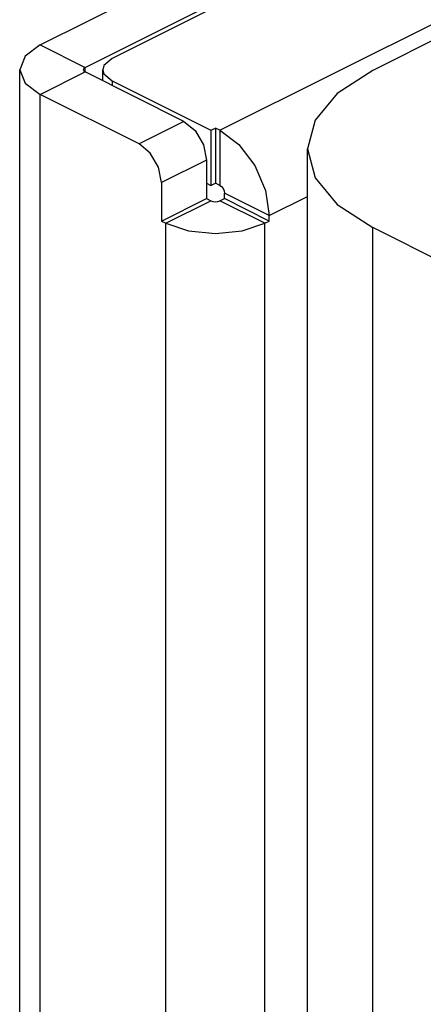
# Paper-space layout '005_EXP_CORICANT_PE_DRAWING_3_1' of a CAD drawing. Header units: millimetres. Extents: x 6 to 413, y 7 to 290.
# Tile 153 of 228: x 237.64 to 238.79, y 77.64 to 80.43. Entities that reach past the tile are written whole.
import ezdxf

# ---------------------------------------------------------------- set-up
doc = ezdxf.new("R2010")
doc.units = ezdxf.units.MM
doc.header["$LTSCALE"] = 23.1
doc.layers.add('123400001945H_RACK_HOLDER__BL89', color=7, linetype='CONTINUOUS')
doc.layers.add('BASE_CORIANT_BL85', color=7, linetype='CONTINUOUS')

# ---------------------------------------------------------------- blocks, each defined once
blk = doc.blocks.new('BASE_CORIANT_BL85', base_point=(229.3285, 99.074))
at = {"layer": 'BASE_CORIANT_BL85', "color": 3, "linetype": 'Continuous'}
for p, q in [((238.2097, 80.1161), (276.2408, 99.1316)), ((237.7006, 80.3579), (238.5152, 80.7652)), ((238.6552, 80.6952), (237.9042, 80.3197)), ((237.6426, 73.8655), (237.6426, 80.2879)), ((237.878, 80.2879), (237.881, 80.2763)), ((237.881, 80.2763), (237.9042, 80.2561)), ((237.9042, 80.2561), (238.1843, 80.1161)), ((237.9806, 80.0779), (237.7006, 80.2179)), ((237.7006, 73.7955), (237.7006, 80.2179)), ((238.1843, 80.1161), (238.197, 80.1225)), ((238.2097, 80.1161), (238.197, 80.1225)), ((238.2097, 80.1161), (238.2633, 80.0762)), ((238.0124, 80.0516), (237.9806, 80.0779)), ((238.2633, 80.0762), (238.3087, 80.0164)), ((238.0443, 79.9681), (238.0443, 79.859)), ((238.3497, 79.8746), (238.4579, 79.9287)), ((238.3497, 79.859), (238.3497, 79.8746)), ((238.0443, 79.859), (238.057, 79.8527)), ((238.057, 73.6173), (238.057, 79.8527)), ((238.2728, 79.8312), (238.337, 79.8527)), ((238.337, 79.8527), (238.3497, 79.859)), ((238.337, 73.6173), (238.337, 79.8527))]:
    blk.add_line(p, q, dxfattribs=at)
at = {"layer": 'BASE_CORIANT_BL85', "color": 7, "linetype": 'Continuous'}
for p, q in [((237.8279, 80.2943), (238.6425, 80.7016)), ((237.7006, 80.3579), (237.8279, 80.2943)), ((237.7006, 80.2179), (237.8279, 80.2816)), ((237.8279, 80.2816), (237.8279, 80.2943)), ((238.1079, 80.1415), (237.8279, 80.2816)), ((237.8779, 80.2566), (237.8779, 80.2879)), ((237.9042, 80.2561), (237.9042, 80.2434)), ((238.1079, 80.1415), (237.9806, 80.0779)), ((238.1843, 80.1161), (238.1843, 79.9602)), ((238.197, 80.1225), (238.197, 79.9666)), ((238.2097, 80.1161), (238.2097, 79.9602)), ((238.163, 80.075), (238.1715, 80.0318)), ((238.1715, 80.0318), (238.0443, 79.9681)), ((238.1715, 80.0318), (238.1715, 79.9227)), ((238.1715, 79.9666), (238.1843, 79.9602)), ((238.1843, 79.9602), (238.197, 79.9666)), ((238.2097, 79.9602), (238.197, 79.9666)), ((238.0443, 79.859), (238.1715, 79.9227)), ((238.1715, 79.9227), (238.1843, 79.9163)), ((238.2097, 79.9163), (238.2224, 79.9227)), ((238.3497, 79.8746), (238.2224, 79.9383)), ((238.2224, 79.9227), (238.2224, 79.9383)), ((238.3497, 79.859), (238.2224, 79.9227)), ((238.057, 79.8527), (238.1843, 79.9163)), ((238.337, 79.8527), (238.2097, 79.9163))]:
    blk.add_line(p, q, dxfattribs=at)
at = {"layer": 'BASE_CORIANT_BL85', "color": 3, "linetype": 'Continuous'}
for points in [[(237.7006, 80.3579), (237.6577, 80.3258), (237.6426, 80.2879)], [(237.9042, 80.3197), (237.881, 80.2996), (237.878, 80.2879)], [(237.6426, 80.2879), (237.6577, 80.25), (237.7006, 80.2179)], [(238.0443, 79.9681), (238.0357, 80.0114), (238.0124, 80.0516)], [(238.3087, 80.0164), (238.3391, 79.9456), (238.3497, 79.8746)], [(238.057, 79.8527), (238.1212, 79.8312), (238.197, 79.8237), (238.2728, 79.8312)]]:
    blk.add_lwpolyline(points, dxfattribs=at)
at = {"layer": 'BASE_CORIANT_BL85', "color": 7, "linetype": 'Continuous'}
for points in [[(237.8279, 80.2943), (237.824, 80.2914), (237.8226, 80.2879), (237.823, 80.2862)], [(237.823, 80.2862), (237.824, 80.2845), (237.8279, 80.2816)], [(238.1079, 80.1415), (238.1397, 80.1152), (238.163, 80.075)], [(238.2097, 79.9602), (238.2146, 79.9566), (238.2187, 79.9511), (238.2215, 79.9447), (238.2224, 79.9383)], [(238.1843, 79.9163), (238.1901, 79.9144), (238.197, 79.9137), (238.2039, 79.9144), (238.2097, 79.9163)]]:
    blk.add_lwpolyline(points, dxfattribs=at)
blk = doc.blocks.new('123400001945H_RACK_HOLDER__BL89', base_point=(241.0799, 77.3508))
at = {"layer": '123400001945H_RACK_HOLDER__BL89', "color": 7, "linetype": 'Continuous'}
for p, q in [((243.0018, 82.4656), (238.6425, 80.286)), ((238.4579, 73.3602), (238.4579, 80.0633)), ((240.4753, 78.9241), (238.6425, 79.8405)), ((238.6425, 73.1375), (238.6425, 79.8405))]:
    blk.add_line(p, q, dxfattribs=at)
for points in [[(238.6425, 80.286), (238.5421, 80.2206), (238.4793, 80.1446), (238.4579, 80.0633)], [(238.4579, 80.0633), (238.4793, 79.9819), (238.5421, 79.906), (238.6425, 79.8405)]]:
    blk.add_lwpolyline(points, dxfattribs=at)

psp = doc.layouts.new('005_EXP_CORICANT_PE_DRAWING_3_1')

# ---------------------------------------------------------------- block references
at = {"layer": '123400001945H_RACK_HOLDER__BL89'}
psp.add_blockref('123400001945H_RACK_HOLDER__BL89', (241.0799, 77.3508), dxfattribs=at)
at = {"layer": 'BASE_CORIANT_BL85'}
psp.add_blockref('BASE_CORIANT_BL85', (229.3285, 99.074), dxfattribs=at)

doc.saveas('drawing.dxf')
